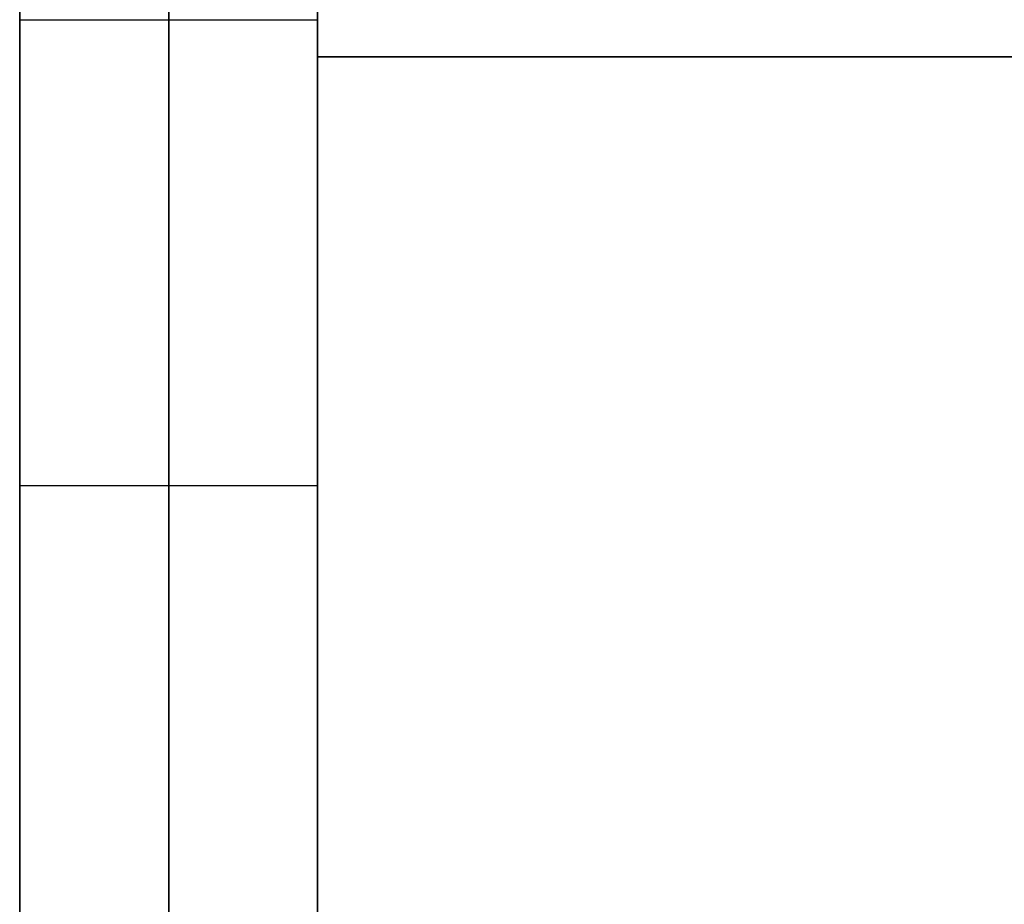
# Model space of a CAD drawing. Header units: millimetres. Extents: x 490 to 915, y -40 to 150.
# Tile 17 of 70: x 490 to 543, y 8 to 55. Entities that reach past the tile are written whole.
import ezdxf

# ---------------------------------------------------------------- set-up
doc = ezdxf.new("R2010")
doc.units = ezdxf.units.MM
doc.layers.add('Volume', color=7, linetype='Continuous', true_color=0x000000)

msp = doc.modelspace()

# ---------------------------------------------------------------- linework, layer by layer
at = {"layer": 'Volume'}
for p, q in [((490.14, -40, -550), (490.14, 150, -550)), ((490.14, 150, 300), (490.14, 30, 300)), ((490.14, -40, -125), (490.14, 150, -125)), ((498.14, -40, -550), (498.14, 150, -550)), ((498.14, 150, 300), (498.14, 30, 300)), ((506.14, 150, 230), (506.14, -24, 230)), ((506.14, 150, 222), (506.14, -24, 222)), ((506.14, 150, -530), (506.14, -24, -530)), ((506.14, 150, -522), (506.14, -24, -522)), ((506.14, -40, -550), (506.14, 150, -550)), ((506.14, 150, 300), (506.14, 30, 300)), ((506.14, 130, 214), (506.14, -24, 214)), ((506.14, -24, -16.031), (506.14, 130, -16.031)), ((506.14, -24, -32.031), (506.14, 130, -32.031)), ((506.14, -24, -24.031), (506.14, 130, -24.031)), ((506.14, 130, -514), (506.14, -24, -514)), ((506.14, -40, -125), (506.14, 130, -125)), ((506.14, -24, -265.031), (506.14, 130, -265.031)), ((506.14, -24, -281.031), (506.14, 130, -281.031)), ((506.14, -24, -273.031), (506.14, 130, -273.031)), ((490.14, 55, -550), (506.14, 55, -550)), ((506.14, 53, -32.031), (506.14, 53, -16.031)), ((506.14, 53, -16.031), (899.14, 53, -16.031)), ((899.14, 53, -32.031), (506.14, 53, -32.031)), ((506.14, 53, -281.031), (506.14, 53, -265.031)), ((506.14, 53, -265.031), (899.14, 53, -265.031)), ((899.14, 53, -281.031), (506.14, 53, -281.031)), ((490.14, 30, 300), (506.14, 30, 300)), ((490.14, 30, 300), (490.14, 27.61, 299.959)), ((498.14, 30, 300), (498.14, 27.61, 299.959)), ((506.14, 30, 300), (506.14, 27.61, 299.959)), ((490.14, 27.61, 299.959), (490.14, 25.223, 299.837)), ((498.14, 27.61, 299.959), (498.14, 25.223, 299.837)), ((506.14, 27.61, 299.959), (506.14, 25.223, 299.837)), ((490.14, 25.223, 299.837), (490.14, 22.842, 299.633)), ((498.14, 25.223, 299.837), (498.14, 22.842, 299.633)), ((506.14, 25.223, 299.837), (506.14, 22.842, 299.633)), ((490.14, 22.842, 299.633), (490.14, 20.468, 299.348)), ((498.14, 22.842, 299.633), (498.14, 20.468, 299.348)), ((506.14, 22.842, 299.633), (506.14, 20.468, 299.348)), ((490.14, 20.468, 299.348), (490.14, 18.106, 298.982)), ((498.14, 20.468, 299.348), (498.14, 18.106, 298.982)), ((506.14, 20.468, 299.348), (506.14, 18.106, 298.982)), ((490.14, 18.106, 298.982), (490.14, 15.758, 298.536)), ((498.14, 18.106, 298.982), (498.14, 15.758, 298.536)), ((506.14, 18.106, 298.982), (506.14, 15.758, 298.536)), ((490.14, 15.758, 298.536), (490.14, 13.426, 298.01)), ((498.14, 15.758, 298.536), (498.14, 13.426, 298.01)), ((506.14, 15.758, 298.536), (506.14, 13.426, 298.01)), ((490.14, 13.426, 298.01), (490.14, 11.114, 297.404)), ((498.14, 13.426, 298.01), (498.14, 11.114, 297.404)), ((506.14, 13.426, 298.01), (506.14, 11.114, 297.404)), ((490.14, 11.114, 297.404), (490.14, 8.824, 296.72)), ((498.14, 11.114, 297.404), (498.14, 8.824, 296.72)), ((506.14, 11.114, 297.404), (506.14, 8.824, 296.72)), ((490.14, 8.824, 296.72), (490.14, 6.558, 295.958)), ((498.14, 8.824, 296.72), (498.14, 6.558, 295.958)), ((506.14, 8.824, 296.72), (506.14, 6.558, 295.958))]:
    msp.add_line(p, q, dxfattribs=at)

doc.saveas('drawing.dxf')
